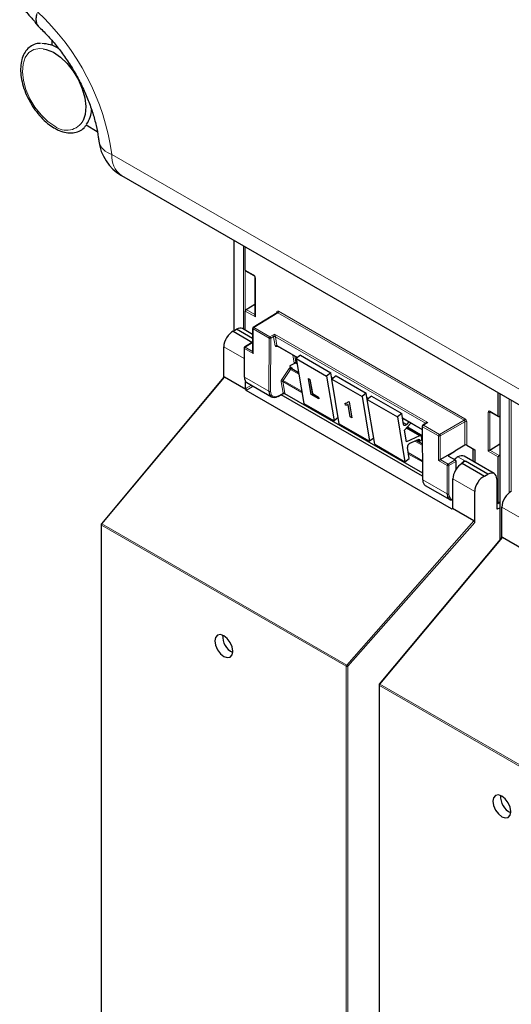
# Paper-space layout 'Blatt2' of a CAD drawing. Header units: millimetres. Extents: x 5 to 418, y 2 to 292.
# Tile 4 of 112: x 85 to 99, y 126 to 153. Entities that reach past the tile are written whole.
import ezdxf

# ---------------------------------------------------------------- set-up
doc = ezdxf.new("R2010")
doc.units = ezdxf.units.MM

psp = doc.layouts.new('Blatt2')

# ---------------------------------------------------------------- linework, layer by layer
at = {"color": 7, "linetype": 'Continuous', "lineweight": 25}
for p, q in [((86.073, 152.275), (86.073, 152.136)), ((87.008, 149.963), (87.31, 149.789)), ((87.97, 148.587), (101.116, 140.998)), ((91.034, 146.819), (91.034, 144.346)), ((91.345, 146.002), (91.345, 146.639)), ((91.352, 145.987), (91.578, 145.856)), ((91.609, 145.804), (91.609, 144.763)), ((91.368, 144.928), (91.609, 145.077)), ((91.345, 144.367), (91.345, 144.888)), ((92.212, 144.842), (91.562, 144.44)), ((91.018, 144.337), (91.107, 144.392)), ((91.018, 144.337), (91.546, 144.032)), ((91.546, 144.138), (91.107, 144.392)), ((91.546, 144.251), (91.271, 144.41)), ((91.546, 144.412), (91.546, 143.76)), ((91.512, 144.021), (91.327, 143.906)), ((91.546, 144.009), (91.529, 144.019)), ((90.76, 143.075), (90.76, 143.912)), ((91.311, 143.877), (91.311, 143.101)), ((92.212, 143.935), (92.766, 143.616)), ((92.682, 143.46), (92.559, 143.389)), ((92.729, 143.469), (92.757, 143.453)), ((92.85, 143.682), (92.734, 143.591)), ((92.734, 143.591), (92.939, 142.369)), ((92.734, 143.591), (93.559, 143.115)), ((92.85, 143.682), (93.675, 143.206)), ((92.559, 143.389), (92.566, 143.349)), ((92.566, 143.349), (92.566, 143.348)), ((92.799, 143.206), (92.612, 143.314)), ((93.675, 143.206), (93.559, 143.115)), ((93.704, 143.036), (93.675, 143.206)), ((90.764, 143.08), (87.423, 139.082)), ((91.363, 142.747), (90.783, 143.082)), ((91.355, 142.772), (91.355, 142.965)), ((91.388, 142.936), (92.058, 142.549)), ((93.064, 143.042), (93.066, 143.043)), ((93.136, 142.615), (93.064, 143.042)), ((93.064, 143.042), (93.107, 143.018)), ((93.066, 143.043), (93.108, 143.018)), ((93.107, 143.018), (93.171, 142.64)), ((93.107, 143.018), (93.108, 143.018)), ((93.108, 143.018), (93.172, 142.641)), ((93.559, 143.115), (93.764, 141.893)), ((93.696, 143.078), (93.732, 143.058)), ((93.817, 143.124), (93.7, 143.033)), ((93.7, 143.033), (94.525, 142.557)), ((93.905, 141.811), (93.7, 143.033)), ((93.817, 143.124), (94.641, 142.648)), ((96.965, 139.491), (91.366, 142.723)), ((92.239, 142.56), (92.384, 142.638)), ((92.416, 142.638), (96.17, 140.471)), ((93.171, 142.64), (93.172, 142.641)), ((93.171, 142.64), (93.342, 142.541)), ((93.172, 142.641), (93.343, 142.542)), ((94.641, 142.648), (94.525, 142.557)), ((94.67, 142.478), (94.641, 142.648)), ((98.237, 142.024), (98.237, 142.66)), ((98.28, 142.636), (98.28, 138.638)), ((96.17, 140.38), (92.319, 142.603)), ((92.939, 142.369), (93.764, 141.893)), ((93.35, 142.491), (93.136, 142.615)), ((93.342, 142.541), (93.343, 142.542)), ((93.342, 142.541), (93.35, 142.491)), ((93.343, 142.542), (93.351, 142.492)), ((93.35, 142.491), (93.351, 142.492)), ((94.064, 142.37), (94.065, 142.371)), ((94.072, 142.32), (94.064, 142.37)), ((94.146, 142.423), (94.147, 142.424)), ((94.146, 142.423), (94.174, 142.407)), ((94.147, 142.424), (94.175, 142.408)), ((94.174, 142.407), (94.175, 142.408)), ((94.174, 142.407), (94.246, 141.974)), ((94.175, 142.408), (94.248, 141.974)), ((94.525, 142.557), (94.73, 141.335)), ((94.663, 142.52), (94.698, 142.5)), ((94.783, 142.566), (94.667, 142.475)), ((94.667, 142.475), (95.492, 141.999)), ((94.871, 141.253), (94.667, 142.475)), ((94.783, 142.566), (95.608, 142.09)), ((94.204, 141.998), (94.147, 142.337)), ((95.608, 142.09), (95.492, 141.999)), ((95.657, 141.795), (95.608, 142.09)), ((98.018, 142.139), (98.244, 142.009)), ((93.877, 141.981), (93.764, 141.893)), ((94.246, 141.974), (94.204, 141.998)), ((94.246, 141.974), (94.248, 141.974)), ((95.492, 141.999), (95.696, 140.777)), ((95.629, 141.963), (96.167, 141.652)), ((95.684, 141.638), (95.854, 141.832)), ((95.802, 141.863), (95.741, 141.794)), ((96.271, 141.828), (96.182, 141.773)), ((98.28, 142.021), (98.259, 142.01)), ((93.905, 141.811), (94.73, 141.335)), ((95.737, 141.32), (95.684, 141.638)), ((96.13, 141.484), (95.744, 141.707)), ((95.757, 141.721), (96.167, 141.484)), ((96.166, 141.745), (96.17, 140.296)), ((94.843, 141.423), (94.73, 141.335)), ((96.095, 141.483), (95.737, 141.32)), ((95.827, 141.279), (96.079, 141.394)), ((96.168, 141.261), (96, 141.358)), ((96.042, 141.377), (96.094, 141.347)), ((96.079, 141.394), (96.084, 141.363)), ((96.154, 141.417), (96.147, 141.457)), ((96.167, 141.415), (96.153, 141.423)), ((94.871, 141.253), (95.696, 140.777)), ((95.812, 140.868), (95.763, 141.163)), ((96.658, 140.836), (97.052, 141.063)), ((96.882, 140.956), (97.052, 141.063)), ((97.331, 141.229), (97.052, 141.065)), ((97.052, 141.065), (97.052, 141.063)), ((97.378, 141.229), (97.603, 141.099)), ((97.558, 140.781), (97.558, 141.125)), ((97.603, 141.099), (97.603, 140.755)), ((98.01, 141.095), (98.28, 141.261)), ((95.696, 140.777), (95.812, 140.868)), ((96.882, 140.929), (97.063, 140.825)), ((97.086, 140.784), (97.086, 140.571)), ((98.126, 140.453), (97.306, 140.926)), ((97.317, 140.797), (97.34, 140.784)), ((97.34, 140.784), (97.348, 140.789)), ((97.956, 140.438), (97.348, 140.789)), ((98.237, 139.657), (98.237, 140.91)), ((98.259, 140.95), (98.28, 140.964)), ((97.258, 140.735), (97.242, 140.725)), ((97.258, 140.735), (97.864, 140.385)), ((97.001, 139.512), (97.001, 140.309)), ((97.864, 140.385), (97.956, 140.438)), ((98.196, 140.299), (98.196, 139.505)), ((96.248, 140.13), (96.918, 139.744)), ((97.597, 139.118), (97.597, 139.965)), ((98.23, 139.642), (98.28, 139.673)), ((97.573, 139.162), (96.993, 139.497)), ((98.213, 139.643), (98.196, 139.653)), ((98.22, 139.491), (98.28, 139.523)), ((98.334, 138.703), (98.334, 139.539)), ((87.415, 139.061), (87.415, 121.169)), ((98.338, 138.708), (94.997, 134.71)), ((98.937, 138.375), (98.357, 138.709)), ((94.989, 134.688), (94.989, 116.796))]:
    psp.add_line(p, q, dxfattribs=at)
at = {"color": 7, "linetype": 'Continuous', "lineweight": 18}
for p, q in [((87.711, 149.159), (100.857, 141.57)), ((91.043, 146.813), (91.043, 144.352)), ((91.293, 144.397), (91.293, 146.669)), ((91.339, 146.642), (91.339, 144.37)), ((91.345, 146.002), (91.572, 145.872)), ((91.619, 145.79), (91.619, 144.73)), ((91.619, 144.73), (91.345, 144.888)), ((91.368, 144.928), (91.609, 144.789)), ((92.229, 144.84), (91.579, 144.439)), ((92.205, 144.837), (92.205, 144.853)), ((97.307, 141.908), (92.229, 144.84)), ((92.252, 144.881), (97.33, 141.949)), ((91.992, 144.147), (91.556, 144.398)), ((91.556, 144.398), (91.556, 143.728)), ((91.579, 144.439), (92.015, 144.187)), ((92.015, 144.187), (92.141, 144.26)), ((92.141, 144.26), (96.321, 141.847)), ((91.529, 144.019), (91.344, 143.904)), ((91.988, 142.702), (91.992, 144.147)), ((92.039, 144.146), (92.035, 142.702)), ((92.118, 144.192), (92.039, 144.146)), ((92.159, 143.942), (92.118, 144.184)), ((96.252, 141.829), (92.165, 144.188)), ((92.165, 144.188), (92.205, 143.946)), ((91.311, 143.594), (90.76, 143.912)), ((91.321, 143.864), (91.321, 143.088)), ((91.556, 143.728), (91.321, 143.864)), ((91.344, 143.904), (91.546, 143.787)), ((92.232, 143.924), (92.19, 143.917)), ((92.205, 143.946), (92.771, 143.62)), ((92.676, 143.476), (92.641, 143.688)), ((92.693, 143.658), (92.723, 143.48)), ((92.723, 143.48), (92.756, 143.461)), ((92.34, 143.019), (92.542, 143.323)), ((92.58, 143.297), (92.378, 142.993)), ((92.58, 143.297), (92.805, 143.167)), ((92.618, 143.335), (92.622, 143.308)), ((92.789, 143.212), (92.797, 143.217)), ((90.783, 143.082), (87.438, 139.079)), ((91.321, 143.088), (91.988, 142.702)), ((92.376, 142.646), (92.324, 142.959)), ((92.889, 142.663), (92.37, 142.963)), ((92.37, 142.963), (92.422, 142.65)), ((92.378, 142.993), (92.883, 142.702)), ((93.695, 143.086), (93.737, 143.062)), ((91.355, 142.772), (91.514, 142.863)), ((91.561, 142.836), (91.366, 142.723)), ((92.246, 142.576), (92.376, 142.646)), ((92.423, 142.641), (96.17, 140.478)), ((98.29, 142.63), (98.29, 138.649)), ((94.661, 142.528), (94.703, 142.504)), ((98.539, 139.932), (98.539, 142.486)), ((98.586, 142.459), (98.586, 139.961)), ((97.964, 141.068), (97.964, 142.127)), ((98.026, 142.135), (98.01, 142.127)), ((98.01, 142.127), (98.01, 141.095)), ((98.011, 142.155), (98.237, 142.024)), ((95.628, 141.97), (96.167, 141.659)), ((95.648, 141.848), (95.741, 141.794)), ((96.321, 141.847), (96.199, 141.772)), ((96.254, 141.817), (96.252, 141.829)), ((96.635, 141.52), (97.307, 141.908)), ((97.331, 141.867), (96.658, 141.479)), ((97.331, 141.229), (97.331, 141.867)), ((97.378, 141.867), (97.378, 141.229)), ((95.732, 141.693), (96.095, 141.483)), ((95.761, 141.726), (96.167, 141.491)), ((96.176, 141.731), (96.18, 140.282)), ((96.612, 141.48), (96.176, 141.731)), ((96.199, 141.772), (96.635, 141.52)), ((95.966, 141.342), (96.168, 141.226)), ((96.052, 141.381), (96.084, 141.363)), ((96.167, 141.404), (96.154, 141.411)), ((96.612, 140.809), (96.612, 141.48)), ((96.658, 141.479), (96.658, 140.836)), ((95.786, 141.026), (96.169, 140.805)), ((97.549, 140.786), (97.549, 141.131)), ((98.237, 140.91), (97.964, 141.068)), ((98.009, 141.094), (98.259, 140.95)), ((96.169, 140.77), (95.792, 140.987)), ((96.847, 140.673), (96.612, 140.809)), ((96.658, 140.836), (96.871, 140.714)), ((96.871, 140.714), (97.063, 140.825)), ((96.882, 140.956), (96.882, 140.929)), ((97.086, 140.784), (96.894, 140.673)), ((97.136, 140.911), (97.348, 140.789)), ((96.847, 139.897), (96.847, 140.673)), ((96.894, 140.673), (96.894, 139.897)), ((96.18, 140.282), (96.847, 139.897)), ((97.597, 139.965), (97.001, 140.309)), ((98.237, 139.657), (98.28, 139.684)), ((96.965, 139.491), (97.001, 139.513)), ((98.196, 139.504), (98.22, 139.491)), ((98.885, 139.221), (98.334, 139.539)), ((94.109, 135.227), (97.573, 139.162)), ((94.096, 135.196), (87.425, 139.047)), ((87.425, 139.047), (87.425, 121.155)), ((87.438, 139.079), (94.109, 135.227)), ((97.597, 139.118), (94.143, 135.196)), ((98.357, 138.709), (95.012, 134.706)), ((94.096, 117.304), (94.096, 135.196)), ((94.143, 135.196), (94.143, 117.304)), ((101.67, 130.823), (94.999, 134.675)), ((94.999, 134.675), (94.999, 116.783)), ((95.012, 134.706), (101.683, 130.855))]:
    psp.add_line(p, q, dxfattribs=at)
at = {"color": 7, "linetype": 'Continuous', "lineweight": 18, "flags": 128}
for points in [[(86.157, 149.93), (85.965, 150.061), (85.781, 150.236), (85.615, 150.445), (85.475, 150.68), (85.369, 150.928), (85.301, 151.175), (85.274, 151.412), (85.291, 151.624), (85.351, 151.802), (85.449, 151.936), (85.583, 152.021), (85.744, 152.051), (85.841, 152.044)], [(87.423, 139.082), (87.424, 139.083), (87.426, 139.083), (87.43, 139.082), (87.433, 139.081), (87.438, 139.079)], [(94.997, 134.71), (94.998, 134.71), (95.001, 134.711), (95.004, 134.71), (95.008, 134.708), (95.012, 134.706)]]:
    psp.add_lwpolyline(points, dxfattribs=at)
at = {"color": 7, "linetype": 'Continuous', "lineweight": 25, "flags": 128}
for points in [[(85.841, 152.044), (85.924, 152.025), (86.116, 151.945), (86.308, 151.814), (86.492, 151.64), (86.658, 151.43), (86.797, 151.195), (86.904, 150.948), (86.972, 150.7), (86.998, 150.464), (86.981, 150.252), (86.928, 150.086)], [(95.741, 141.794), (95.728, 141.781), (95.715, 141.772), (95.701, 141.766), (95.688, 141.764), (95.677, 141.766), (95.668, 141.772), (95.661, 141.782), (95.657, 141.795)], [(96.084, 141.363), (96.089, 141.351), (96.098, 141.345), (96.111, 141.346), (96.125, 141.353), (96.138, 141.367), (96.148, 141.383), (96.153, 141.401), (96.154, 141.417)], [(90.761, 136.028), (90.667, 136.06), (90.588, 136.045), (90.536, 135.984), (90.517, 135.887), (90.536, 135.769), (90.588, 135.647), (90.667, 135.541), (90.761, 135.466), (90.854, 135.433), (90.933, 135.449), (90.985, 135.509), (91.004, 135.606), (90.985, 135.724), (90.933, 135.846), (90.854, 135.953), (90.761, 136.028)], [(98.335, 131.655), (98.242, 131.688), (98.163, 131.672), (98.11, 131.612), (98.091, 131.515), (98.11, 131.397), (98.163, 131.275), (98.242, 131.168), (98.335, 131.093), (98.428, 131.061), (98.507, 131.076), (98.56, 131.137), (98.578, 131.234), (98.56, 131.352), (98.507, 131.474), (98.428, 131.58), (98.335, 131.655)]]:
    psp.add_lwpolyline(points, dxfattribs=at)
at = {"color": 7, "linetype": 'Continuous', "lineweight": 18}
for centre, radius, start, end in [((81.2, 148.237), 6.577, 8.0649, 47.046), ((86.477, 150.333), 0.514, 231.5151, 331.2669), ((87.843, 149.646), 0.504, 193.7996, 254.8546), ((88.328, 149.093), 0.62, 173.888, 234.7998), ((91.588, 145.87), 0.0161, 172.9606, 235.6794), ((91.626, 145.805), 0.0169, 186.7025, 245.4816), ((92.197, 144.837), 0.0182, 19.2634, 64.3043), ((92.201, 144.883), 0.0514, 303.2297, 357.3477), ((91.562, 144.413), 0.016, 184.1293, 247.1908), ((91.608, 144.396), 0.0514, 123.2297, 177.3477), ((91.57, 144.426), 0.0162, 53.4892, 117.3259), ((92.043, 144.144), 0.0514, 123.2297, 177.3477), ((92.016, 144.192), 0.0512, 242.4759, 296.7416), ((91.986, 144.143), 0.0528, 3.4149, 56.4832), ((92.141, 144.147), 0.0504, 62.6429, 117.9178), ((92.145, 144.148), 0.0449, 63.9209, 126.4321), ((91.327, 143.878), 0.016, 184.1293, 247.1908), ((91.372, 143.861), 0.0514, 123.2297, 177.3477), ((91.334, 143.891), 0.0162, 53.4892, 117.3259), ((92.186, 143.906), 0.0449, 63.9209, 126.4321), ((92.213, 143.913), 0.0238, 102.175, 169.771), ((92.703, 143.439), 0.0449, 63.9209, 126.4321), ((92.8, 143.661), 0.425, 232.6804, 238.9253), ((92.629, 143.318), 0.0204, 123.7902, 182.0212), ((92.35, 142.923), 0.0449, 63.9209, 126.4321), ((92.598, 143.357), 0.425, 232.6804, 238.9253), ((92.012, 142.748), 0.0512, 242.4759, 296.7416), ((92.403, 142.609), 0.0449, 63.9209, 126.4321), ((92.4, 142.608), 0.0408, 54.9274, 123.3475), ((92.23, 142.574), 0.0167, 303.6026, 5.3504), ((97.987, 142.173), 0.0514, 242.6565, 296.7662), ((98.027, 142.153), 0.0165, 173.888, 234.7998), ((96.244, 141.816), 0.018, 17.5405, 64.455), ((96.242, 141.811), 0.0203, 30.4838, 61.6846), ((97.279, 141.951), 0.0514, 303.2297, 357.3477), ((97.354, 141.822), 0.0514, 62.6565, 116.7662), ((96.183, 141.746), 0.0164, 185.2459, 246.429), ((96.227, 141.729), 0.0514, 123.2297, 177.3477), ((96.19, 141.758), 0.0167, 54.4655, 116.3558), ((96.663, 141.477), 0.0514, 123.2297, 177.3477), ((96.635, 141.525), 0.0514, 242.6565, 296.7662), ((96.606, 141.476), 0.0529, 3.5222, 56.4778), ((96.899, 140.671), 0.0514, 123.2297, 177.3477), ((96.871, 140.719), 0.0514, 242.6565, 296.7662), ((96.841, 140.67), 0.0529, 3.5222, 56.4778), ((96.871, 139.943), 0.0514, 242.6565, 296.7662), ((87.432, 139.062), 0.0165, 185.0787, 246.2415), ((87.476, 139.045), 0.0515, 138.52, 177.2636), ((94.148, 135.193), 0.0515, 138.52, 177.2636), ((94.12, 135.241), 0.0514, 242.6565, 296.7662), ((94.051, 135.132), 0.112, 34.6783, 58.7001), ((95.006, 134.69), 0.0165, 185.0787, 246.2415), ((95.051, 134.672), 0.0515, 138.52, 177.2636)]:
    psp.add_arc(centre, radius, start, end, dxfattribs=at)
at = {"color": 7, "linetype": 'Continuous', "lineweight": 25}
for centre, radius, start, end in [((85.801, 151.35), 0.833, 56.3562, 90.082), ((86.439, 150.404), 0.716, 324.6226, 358.3398), ((88.595, 149.67), 1.25, 186.6105, 240.0027), ((91.58, 144.412), 0.0333, 121.7291, 180), ((91.344, 143.877), 0.0333, 121.7291, 180), ((91.327, 143.102), 0.016, 184.1293, 247.1908), ((92.232, 142.575), 0.0165, 233.6157, 292.9576), ((96.2, 141.745), 0.0333, 121.7318, 180.1525), ((96.113, 141.454), 0.0339, 4.7698, 122.1417), ((95.885, 141.171), 0.122, 118.1691, 184.1411), ((96.187, 140.297), 0.0164, 185.2459, 246.429), ((87.449, 139.061), 0.0333, 140.1152, 180), ((91.222, 136.013), 0.495, 176.4112, 243.5834), ((95.023, 134.688), 0.0333, 140.1152, 180), ((98.796, 131.641), 0.495, 176.4112, 243.5834)]:
    psp.add_arc(centre, radius, start, end, dxfattribs=at)
for centre, major_axis, ratio, start_param, end_param in [((91.369, 146.016), (0.0171, 0.0286), 0.587369, 2.36515, 3.150629), ((91.369, 144.902), (0.0171, 0.0286), 0.587369, 0.846713, 2.36515), ((91.642, 144.744), (-0.0236, 0.0408), 0.577335, 0.785358, 1.570756), ((90.991, 144.05), (0.162, 0.291), 0.567218, 0.660989, 2.347686), ((91.107, 144.12), (0.162, 0.291), 0.567218, 6.274758, 7.060075), ((91.529, 143.992), (-0.0167, 0.0289), 0.577206, 5.498021, 6.300635), ((91.58, 143.741), (-0.0236, 0.0408), 0.577335, 0.785358, 1.570756), ((90.783, 143.051), (-0.0148, 0.0325), 0.565458, 5.613623, 6.548363), ((91.553, 143.226), (0.163, 0.291), 0.568242, 2.348502, 3.133981), ((91.379, 142.758), (-0.0167, 0.0289), 0.577557, 0.785632, 1.615746), ((91.415, 142.779), (0.0505, 0.054), 0.359583, 2.484661, 3.225039), ((92.227, 142.836), (0.171, 0.286), 0.584752, 2.365594, 3.918937), ((98.26, 142.038), (0.0162, 0.0291), 0.567218, 2.347686, 3.866122), ((97.354, 141.215), (0.0333, 0.0008), 0.592198, 0.771607, 2.32495), ((97.987, 141.081), (0.0333, 0.0192), 0.00007, 0.837717, 2.356154), ((97.987, 141.108), (0.0333, 0.0016), 0.606667, 5.416362, 5.451269), ((96.635, 140.823), (0.0333, 0.0192), 0.00007, 0.802811, 2.356154), ((96.906, 140.943), (0.0333, 0.0005), 0.587275, 2.373339, 3.917956), ((97.136, 140.639), (0.163, 0.291), 0.568242, 0.777706, 1.182052), ((97.063, 140.797), (-0.0167, 0.0289), 0.577557, 3.927224, 5.497716), ((97.136, 140.639), (0.171, 0.286), 0.586378, 0.008105, 0.793422), ((97.325, 140.53), (0.162, 0.291), 0.566193, 0.810986, 1.231266), ((97.348, 140.517), (0.162, 0.291), 0.567218, 0.77689, 0.811796), ((98.26, 140.924), (0.0162, 0.0291), 0.567218, 0.82925, 2.347686), ((97.233, 140.447), (0.162, 0.291), 0.567218, 0.735275, 2.347686), ((97.956, 140.166), (0.171, 0.286), 0.587369, 5.506743, 7.077539), ((96.412, 140.421), (0.162, 0.291), 0.569814, 2.347111, 3.13259), ((97.836, 140.099), (0.171, 0.286), 0.587369, 0.678453, 2.36515), ((98.566, 139.678), (0.162, 0.291), 0.567218, 0.660989, 2.347686), ((97.087, 140.031), (0.171, 0.286), 0.586378, 2.364218, 3.568607), ((97.012, 139.548), (0.0487, 0.0552), 0.363623, 3.214844, 3.955221), ((96.978, 139.526), (-0.0167, 0.0289), 0.577206, 3.096806, 3.92692), ((98.22, 139.518), (0.0171, 0.0286), 0.587369, 2.36515, 3.918493), ((98.213, 139.671), (-0.0167, 0.0289), 0.577206, 2.356428, 3.92692), ((97.573, 139.132), (-0.0146, 0.0323), 0.574256, 4.046328, 5.609201), ((98.358, 138.679), (-0.0148, 0.0325), 0.565458, 5.613623, 6.548363)]:
    psp.add_ellipse(centre, major_axis=major_axis, ratio=ratio, start_param=start_param, end_param=end_param, dxfattribs=at)
at = {"color": 7, "linetype": 'Continuous', "lineweight": 18}
for centre, major_axis, ratio, start_param, end_param in [((91.572, 145.817), (-0.0333, 0.0578), 0.577908, 3.92875, 5.498633), ((92.252, 144.826), (-0.0333, 0.0578), 0.577206, 5.498021, 7.068512), ((92.228, 144.813), (-0.0158, 0.0294), 0.576503, 5.515406, 6.31802), ((92.142, 144.233), (0.0211, 0.0489), 0.234251, 1.089993, 2.663561), ((92.142, 144.233), (-0.0202, 0.0487), 0.214465, 3.634049, 5.207618), ((92.166, 144.22), (0.0344, 0.0571), 0.585558, 2.386902, 2.54121), ((92.189, 144.206), (0.0177, 0.0283), 0.593469, 2.398065, 2.552372), ((92.206, 143.978), (0.0344, 0.0571), 0.585558, 2.54121, 3.588407), ((92.229, 143.964), (0.0177, 0.0283), 0.593469, 2.552372, 3.163319), ((92.724, 143.511), (0.0344, 0.0571), 0.585558, 2.54121, 2.90933), ((92.747, 143.497), (0.0177, 0.0283), 0.593469, 2.552372, 3.163319), ((92.573, 143.299), (0.0344, 0.0571), 0.585558, 0.939456, 1.494012), ((92.572, 143.298), (0.0323, 0.0583), 0.568962, 5.662266, 7.184369), ((92.596, 143.285), (0.0177, 0.0283), 0.593469, 0.941753, 1.505175), ((92.596, 143.285), (0.0157, 0.0294), 0.560319, 6.263818, 7.183844), ((92.371, 142.995), (0.0344, 0.0571), 0.585558, 1.494012, 2.54121), ((92.394, 142.981), (0.0177, 0.0283), 0.593469, 1.505175, 2.552372), ((92.251, 142.822), (0.155, 0.257), 0.585558, 2.366677, 3.92002), ((92.352, 142.659), (-0.0241, 0.0247), 0.35216, 3.652218, 3.840823), ((92.401, 142.685), (0.0212, 0.0476), 0.236756, 2.827209, 3.438277), ((92.401, 142.685), (-0.0197, 0.0482), 0.23661, 2.84514, 3.456086), ((92.375, 142.677), (-0.0408, 0.0535), 0.467927, 3.678044, 3.866649), ((98.011, 142.1), (-0.0333, 0.0578), 0.576853, 5.499542, 7.069425), ((98.034, 142.114), (-0.0183, 0.028), 0.55464, 6.20273, 7.03952), ((96.322, 141.82), (0.0697, -0.0149), 0.370375, 1.655752, 3.22932), ((96.274, 141.847), (0.0157, 0.0294), 0.560319, 2.356971, 2.511278), ((96.322, 141.82), (0.0692, 0.017), 0.370371, 1.485914, 2.288556), ((97.307, 141.881), (-0.0167, 0.0289), 0.598058, 3.927226, 5.497718), ((97.33, 141.894), (-0.0333, 0.0577), 0.577557, 3.927224, 5.497716), ((97.11, 140.017), (0.154, 0.257), 0.587369, 2.36515, 3.406946)]:
    psp.add_ellipse(centre, major_axis=major_axis, ratio=ratio, start_param=start_param, end_param=end_param, dxfattribs=at)
at = {"color": 7, "linetype": 'Continuous', "lineweight": 25}
for points, knots in [([(85.199, 153.211), (85.213, 153.199), (85.285, 153.135), (85.428, 152.988), (85.584, 152.813), (85.676, 152.691), (85.703, 152.656)], [0, 0, 0, 0, 0.090057, 0.464658, 0.844952, 1, 1, 1, 1]), ([(85.728, 152.633), (85.724, 152.637), (85.708, 152.651), (85.687, 152.68), (85.668, 152.721), (85.651, 152.783), (85.648, 152.855), (85.659, 152.936), (85.67, 152.98), (85.675, 153.002)], [0, 0, 0, 0, 0.056306, 0.190311, 0.325272, 0.462197, 0.72713, 0.863065, 1, 1, 1, 1]), ([(85.703, 152.655), (85.746, 152.615), (85.871, 152.498), (86.076, 152.278), (86.312, 151.987), (86.534, 151.671), (86.737, 151.336), (86.917, 150.988), (87.07, 150.635), (87.193, 150.285), (87.285, 149.946), (87.332, 149.695), (87.349, 149.56), (87.354, 149.526)], [0, 0, 0, 0, 0.051834, 0.152361, 0.253723, 0.355838, 0.458405, 0.561117, 0.663595, 0.765501, 0.866541, 0.966451, 1, 1, 1, 1]), ([(85.767, 152.186), (85.737, 152.186), (85.648, 152.186), (85.518, 152.129), (85.39, 152.024), (85.297, 151.879), (85.239, 151.701), (85.218, 151.494), (85.235, 151.264), (85.29, 151.022), (85.381, 150.778), (85.503, 150.542), (85.651, 150.322), (85.821, 150.128), (85.997, 149.97), (86.117, 149.898), (86.172, 149.864)], [0, 0, 0, 0, 0.037901, 0.111761, 0.183666, 0.255268, 0.328296, 0.403168, 0.479003, 0.554948, 0.63076, 0.706474, 0.782186, 0.85799, 0.933992, 1, 1, 1, 1]), ([(86.172, 149.864), (86.206, 149.846), (86.305, 149.796), (86.468, 149.748), (86.653, 149.739), (86.818, 149.786), (86.939, 149.86), (86.989, 149.93), (87.006, 149.954)], [0, 0, 0, 0, 0.106595, 0.309226, 0.511216, 0.708608, 0.900053, 1, 1, 1, 1]), ([(91.578, 145.856), (91.581, 145.855), (91.585, 145.852), (91.593, 145.844), (91.6, 145.833), (91.606, 145.821), (91.609, 145.811), (91.609, 145.806), (91.609, 145.804)], [0, 0, 0, 0, 0.161224, 0.32474, 0.5035149, 0.6909923, 0.8583236, 1, 1, 1, 1]), ([(92.215, 144.844), (92.215, 144.845), (92.215, 144.845), (92.213, 144.842), (92.212, 144.842), (92.212, 144.842)], [0, 0, 0, 0, 0.234585, 0.918463, 1, 1, 1, 1]), ([(92.208, 143.936), (92.209, 143.936), (92.209, 143.937), (92.211, 143.935), (92.212, 143.935)], [0, 0, 0, 0, 0.523722, 1, 1, 1, 1]), ([(92.726, 143.47), (92.723, 143.47), (92.713, 143.47), (92.698, 143.467), (92.687, 143.462), (92.682, 143.46)], [0, 0, 0, 0, 0.1422954, 0.6380479, 1, 1, 1, 1]), ([(92.726, 143.47), (92.726, 143.47), (92.725, 143.47), (92.728, 143.47), (92.729, 143.469), (92.729, 143.469)], [0, 0, 0, 0, 0.066112, 0.770891, 1, 1, 1, 1]), ([(92.566, 143.348), (92.567, 143.345), (92.568, 143.34), (92.573, 143.33), (92.58, 143.32), (92.586, 143.314), (92.591, 143.311), (92.592, 143.31), (92.593, 143.31)], [0, 0, 0, 0, 0.214711, 0.429422, 0.644123, 0.858848, 0.965995, 1, 1, 1, 1]), ([(92.612, 143.314), (92.612, 143.314), (92.609, 143.315), (92.608, 143.318), (92.608, 143.317), (92.608, 143.317)], [0, 0, 0, 0, 0.223305, 0.977467, 1, 1, 1, 1]), ([(92.385, 142.638), (92.387, 142.639), (92.393, 142.642), (92.403, 142.643), (92.411, 142.641), (92.415, 142.639), (92.415, 142.639)], [0, 0, 0, 0, 0.22684, 0.616821, 0.995683, 1, 1, 1, 1]), ([(94.064, 142.37), (94.085, 142.373), (94.122, 142.378), (94.139, 142.409), (94.146, 142.423)], [0, 0, 0, 0, 0.560204, 1, 1, 1, 1]), ([(94.065, 142.371), (94.087, 142.373), (94.115, 142.375), (94.128, 142.397), (94.131, 142.402)], [0, 0, 0, 0, 0.763818, 1, 1, 1, 1]), ([(94.147, 142.337), (94.135, 142.331), (94.114, 142.319), (94.085, 142.32), (94.072, 142.32)], [0, 0, 0, 0, 0.559755, 1, 1, 1, 1]), ([(98.013, 142.141), (98.013, 142.141), (98.014, 142.141), (98.016, 142.14), (98.018, 142.139)], [0, 0, 0, 0, 0.59177, 1, 1, 1, 1]), ([(97.317, 140.797), (97.317, 140.797), (97.317, 140.797), (97.317, 140.797), (97.317, 140.796), (97.314, 140.793), (97.303, 140.779), (97.286, 140.759), (97.266, 140.742), (97.258, 140.735)], [0, 0, 0, 0, 0.001889, 0.004446, 0.011168, 0.040889, 0.158687, 0.629671, 1, 1, 1, 1])]:
    psp.add_open_spline(points, degree=3, knots=knots, dxfattribs=at)

doc.saveas('drawing.dxf')
